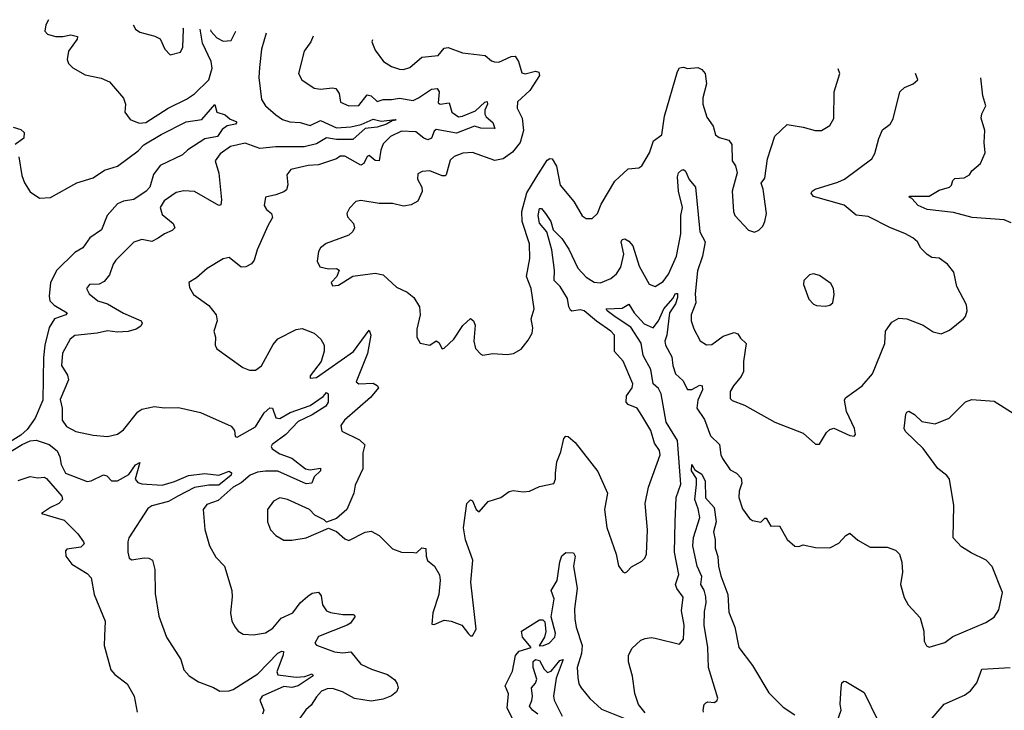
# Model space of a CAD drawing. Extents: x 1493970 to 1595317, y 729910 to 844791.
# Tile 212 of 256: x 1511013 to 1515866, y 837644 to 841051. Entities that reach past the tile are written whole.
import ezdxf

# ---------------------------------------------------------------- set-up
doc = ezdxf.new("R2010")
doc.units = 0

msp = doc.modelspace()

# ---------------------------------------------------------------- linework, layer by layer
at = {"layer": '0CON10XD'}
for points in [[(1511155.7, 841051), (1511142.2, 841025), (1511136.2, 840995), (1511150.3, 840980.3), (1511188.7, 840968.7), (1511225, 840967.5), (1511265, 840976.4), (1511298.3, 840968.3), (1511295.7, 840955), (1511253.8, 840895), (1511246.9, 840855), (1511254.2, 840835), (1511275, 840814.2), (1511335, 840778.6), (1511415, 840761.9), (1511455, 840744.2), (1511525, 840663.3), (1511534.2, 840635), (1511531.9, 840595), (1511557.9, 840557.9), (1511601.3, 840541.3), (1511635, 840543.1), (1511745, 840615.3), (1511835, 840658.7), (1511874.5, 840685), (1511944.6, 840755), (1511962.2, 840812.2), (1511956.9, 840845), (1511914.5, 840935), (1511903.1, 841004.5)], [(1511572.8, 841025), (1511584.4, 841004.4), (1511605, 840990), (1511679.3, 840969.3), (1511705, 840956), (1511728, 840905), (1511755, 840878), (1511805, 840890), (1511817.5, 840915), (1511820, 841005), (1511819.3, 841009.7)], [(1512227, 840984.3), (1512204.8, 840905), (1512194.1, 840815), (1512191.8, 840765), (1512205, 840657.1), (1512225, 840626.4), (1512275, 840580.9), (1512308.8, 840558.8), (1512345, 840546.8), (1512395, 840544.4), (1512445, 840529.8), (1512495, 840553.5), (1512575, 840518.3), (1512645, 840522.5), (1512696.5, 840533.5), (1512755, 840560.8), (1512795, 840550.3), (1512865, 840558.8), (1512868.8, 840555), (1512848, 840552), (1512821.5, 840535), (1512775, 840521.2), (1512715, 840514), (1512655, 840460.2), (1512575, 840459.3), (1512525, 840468.3), (1512475, 840439.2), (1512415, 840424), (1512275, 840424.3), (1512195.8, 840415.8), (1512125, 840441.8), (1512052.5, 840425), (1512001.1, 840388.9), (1511977.1, 840355), (1511993.8, 840293.8), (1512007.3, 840162.7), (1512005, 840137.5), (1511995, 840134.2), (1511875, 840203.9), (1511822.6, 840207.4), (1511785, 840198.9), (1511725, 840157.1), (1511705.6, 840125), (1511715, 840090.8), (1511770, 840045), (1511777.1, 840025), (1511765, 840011.4), (1511726.2, 839995), (1511695, 839973.1), (1511665, 839956.9), (1511615, 839967.5), (1511575.9, 839954.1), (1511487.5, 839865), (1511474, 839845), (1511455, 839793.3), (1511429.7, 839760.3), (1511405, 839746.2), (1511357.5, 839745), (1511342, 839725), (1511355, 839698), (1511398, 839665), (1511445, 839648.8), (1511525, 839603.8), (1511611.2, 839565), (1511616.2, 839553.8), (1511610, 839540), (1511587.5, 839525), (1511547, 839513), (1511495, 839508.9), (1511445, 839516.2), (1511395, 839504.7), (1511285, 839493.8), (1511261.9, 839475), (1511223.7, 839406.3), (1511218.6, 839345), (1511248, 839298), (1511254.3, 839275), (1511212.2, 839177.8), (1511222.5, 839135), (1511222.5, 839075), (1511244.2, 839045), (1511289, 839019), (1511375, 839001.1), (1511445, 838995.6), (1511495, 839006.6), (1511525, 839027.2), (1511595, 839117.5), (1511615, 839130), (1511677.1, 839142.9), (1511725, 839136.5), (1511795, 839137.8), (1511904.1, 839114.1), (1512055.5, 839045.5), (1512072, 839025), (1512074.3, 838994.3), (1512085, 838991.4), (1512175, 839043.3), (1512218.4, 839111.6), (1512245, 839137.3), (1512259.4, 839135), (1512275, 839086.7), (1512295, 839083.4), (1512346.4, 839113.6), (1512445, 839148.7), (1512508.4, 839191.6), (1512525, 839212.9), (1512532.9, 839205), (1512533.1, 839165), (1512521.8, 839145), (1512455, 839101.5), (1512385, 839069.3), (1512325, 839004.7), (1512256.7, 838955), (1512253.1, 838945), (1512258.1, 838935), (1512295, 838910.3), (1512355, 838887.8), (1512421.9, 838835), (1512445, 838831), (1512495, 838839.6), (1512495.3, 838825), (1512464.5, 838795.5), (1512452.1, 838765), (1512425, 838762.2), (1512285, 838824), (1512225, 838824.8), (1512185, 838818.6), (1512149.1, 838805), (1512105, 838766.5), (1512064.8, 838745), (1511990.6, 838679.4), (1511935, 838659.4), (1511917.1, 838635), (1511925.6, 838535.6), (1511948.6, 838455), (1511979.7, 838399.7), (1512022, 838355), (1512058.1, 838235), (1512060.8, 838205), (1512052, 838125), (1512058.8, 838085), (1512074.2, 838054.2), (1512090, 838035), (1512115, 838020.8), (1512165, 838017.1), (1512225, 838027.1), (1512259.8, 838050.2), (1512301.7, 838098.3), (1512358.9, 838125), (1512394.8, 838175.2), (1512432.3, 838207.7), (1512455, 838222.1), (1512485, 838228), (1512498.9, 838208.9), (1512504.7, 838164.7), (1512525.8, 838135), (1512545, 838126.4), (1512605, 838117.5), (1512656.9, 838116.9), (1512663.6, 838113.6), (1512664, 838105), (1512643.1, 838075), (1512626.3, 838063.7), (1512485, 838008), (1512467.5, 837975), (1512476.4, 837966.4), (1512565, 837932.7), (1512605, 837928.2), (1512645, 837932.7), (1512695, 837872.5), (1512746.9, 837846.9), (1512825, 837821.8), (1512861.9, 837795), (1512872.7, 837775), (1512877.5, 837755), (1512870.5, 837735), (1512845, 837716.2), (1512805, 837698.9), (1512745, 837690), (1512663.1, 837703.1), (1512604.3, 837735), (1512555, 837752.7), (1512528.9, 837751.1), (1512501.1, 837738.9), (1512475, 837711.2), (1512450.2, 837669.8), (1512423.6, 837646.4), (1512347.9, 837542.1)], [(1512459.9, 840969.8), (1512448.3, 840941.7), (1512414.4, 840895), (1512387.5, 840785), (1512403.7, 840753.7), (1512465, 840712.9), (1512495, 840708.1), (1512555, 840715.4), (1512571.7, 840711.7), (1512587.3, 840687.3), (1512594.6, 840644.6), (1512635, 840625.6), (1512685, 840627.8), (1512725, 840680.7), (1512744.8, 840674.8), (1512775, 840647.7), (1512805, 840657.2), (1512845, 840656.6), (1512885, 840664.2), (1512952.9, 840652.9), (1512979.2, 840665), (1513041.8, 840708.2), (1513071.1, 840711.1), (1513079.7, 840695), (1513075, 840641.1), (1513085, 840634.7), (1513130.3, 840640.3), (1513142.7, 840595), (1513175, 840572.5), (1513195.7, 840575), (1513258.9, 840601.1), (1513305, 840643.8), (1513317.4, 840647.4), (1513318.1, 840635), (1513304.7, 840605.3), (1513305.6, 840585), (1513311.6, 840571.6), (1513345, 840544.4), (1513355, 840514.2), (1513285, 840516.5), (1513255, 840525.2), (1513165, 840491.5), (1513065, 840509.7), (1513055, 840501.9), (1513043.2, 840466.7), (1513025, 840458.8), (1513005, 840466.2), (1512965, 840498.1), (1512895, 840500.6), (1512840.4, 840475), (1512805, 840438.5), (1512793.2, 840406.8), (1512785, 840354.5), (1512765, 840357.2), (1512735, 840381.9), (1512725, 840376), (1512709, 840341), (1512695, 840333.2), (1512615, 840377.3), (1512592.2, 840377.8), (1512575, 840364.2), (1512485, 840335.7), (1512435, 840331.5), (1512348.6, 840311.4), (1512330, 840285), (1512333.9, 840236.1), (1512327.5, 840212.5), (1512315, 840201.2), (1512275, 840186.7), (1512224.3, 840175.7), (1512217.5, 840135), (1512230, 840115), (1512254.3, 840095), (1512259.4, 840075), (1512235.5, 840034.5), (1512183.3, 839915), (1512168, 839865), (1512155, 839846.7), (1512127.3, 839832.7), (1512105, 839830), (1512045, 839878.8), (1512015, 839871.2), (1511936.8, 839823.2), (1511885, 839778), (1511846.7, 839755), (1511850.5, 839730.5), (1511870, 839695), (1511945, 839641.4), (1511981.1, 839595), (1511985.6, 839565), (1511970, 839515), (1511978, 839485), (1511976.2, 839445), (1511985, 839427.5), (1512112, 839335), (1512145, 839321.5), (1512175, 839322.5), (1512205, 839344.4), (1512261.9, 839448.1), (1512285, 839476.9), (1512375, 839522.9), (1512405, 839528.6), (1512465, 839504.2), (1512497.1, 839475), (1512513.1, 839445), (1512513.2, 839416.8), (1512499.2, 839365), (1512443.8, 839295), (1512445, 839283.3), (1512475, 839286.2), (1512657.5, 839415), (1512735, 839520), (1512744.3, 839494.3), (1512726.6, 839405), (1512671.2, 839265), (1512685, 839254.4), (1512755, 839258.5), (1512775, 839247.1), (1512781.1, 839235), (1512742, 839188), (1512613.8, 839075), (1512595, 839050), (1512600.9, 839020.9), (1512688.3, 838978.3), (1512713.6, 838953.6), (1512703.9, 838913.9), (1512703.8, 838835), (1512666.2, 838755), (1512659.2, 838715), (1512625.4, 838634.6), (1512575, 838590), (1512525, 838572.5), (1512514.1, 838584.1), (1512467, 838607), (1512441.2, 838635), (1512333.3, 838685), (1512295, 838692.5), (1512263.4, 838676.6), (1512234.4, 838635), (1512234.4, 838575), (1512249.2, 838535), (1512275, 838506), (1512315, 838483.8), (1512355, 838484), (1512424.2, 838495.8), (1512535, 838542.5), (1512575, 838526.2), (1512615, 838490), (1512635, 838482), (1512715, 838523.8), (1512745, 838528.8), (1512785, 838506.7), (1512850.3, 838440.3), (1512895, 838424), (1512955, 838423.3), (1512968.3, 838421.7), (1512994.2, 838445.8), (1513015, 838442.5), (1513015.8, 838405), (1513022.9, 838382.9), (1513056.7, 838355), (1513082.3, 838312.3), (1513086.1, 838286.1), (1513078.6, 838215), (1513048.8, 838125), (1513045, 838070), (1513055, 838067.5), (1513105, 838088.8), (1513140, 838085), (1513192.5, 838065), (1513225, 838022.5), (1513235, 838012.5), (1513245, 838012.5), (1513262.5, 838045), (1513237, 838277), (1513246.5, 838385), (1513210.8, 838485), (1513200.5, 838545), (1513216.7, 838665), (1513235, 838682.5), (1513245, 838677.5), (1513263.3, 838635), (1513277, 838623), (1513322.5, 838675), (1513385, 838694), (1513425, 838724.2), (1513445, 838729.2), (1513495, 838722.5), (1513525, 838725.8), (1513575, 838748.8), (1513645, 838763.3), (1513654, 838785), (1513654.2, 838815), (1513660.2, 838869.8), (1513680.7, 838919.3), (1513694.3, 838985.7), (1513705, 838996.7), (1513716.7, 838995), (1513750, 838965), (1513862.2, 838822.2), (1513910, 838715), (1513895.7, 838635), (1513906.6, 838546.6), (1513952.5, 838415), (1513965, 838357.5), (1513985, 838327.5), (1513995, 838323.3), (1514005, 838327.5), (1514027.7, 838352.3), (1514079.3, 838380.7), (1514094, 838395), (1514101.4, 838415), (1514107.8, 838535), (1514095.6, 838665), (1514111.9, 838745), (1514168.8, 838905), (1514165.7, 838925.7), (1514142.4, 838962.4), (1514124.1, 839025), (1514079, 839099), (1514055.6, 839135), (1514012.5, 839152.5), (1514001.5, 839165), (1514002.9, 839195), (1514031.5, 839235), (1514034.6, 839255), (1513987.1, 839367.1), (1513945, 839413.8), (1513944.7, 839495), (1513927.1, 839515), (1513855, 839564.2), (1513795.2, 839615.2), (1513775, 839619.4), (1513735, 839612.5), (1513727.8, 839617.8), (1513719.2, 839635), (1513713.6, 839675), (1513676.8, 839735), (1513647.2, 839765), (1513649, 839815), (1513635.2, 839915), (1513611.2, 840005), (1513575, 840047.1), (1513568, 840085), (1513575, 840120), (1513585, 840119.4), (1513605, 840094.5), (1513631.3, 840055), (1513641.8, 840015), (1513685, 839971.2), (1513719.8, 839919.8), (1513764.2, 839825.8), (1513805, 839780.5), (1513845, 839757.1), (1513875, 839753.8), (1513926.2, 839773.8), (1513955, 839797.8), (1513975, 839830.6), (1513991.3, 839895), (1513977.3, 839955), (1513982.9, 839967.1), (1513995, 839970.5), (1514015, 839958.2), (1514034.2, 839935), (1514065.6, 839835.6), (1514116, 839746), (1514145, 839734.6), (1514185, 839759.6), (1514210.3, 839795), (1514249.8, 839885), (1514272, 839995), (1514270.8, 840085), (1514279.8, 840125), (1514260.3, 840205), (1514254.2, 840275.8), (1514259.1, 840295), (1514275, 840309.4), (1514285, 840311.4), (1514293.6, 840303.6), (1514313.2, 840263.2), (1514344.5, 840225), (1514363.3, 840023.3), (1514365.2, 840005), (1514391.1, 839955), (1514378.2, 839885), (1514352.8, 839812.8), (1514341.9, 839698.1), (1514345.3, 839654.7), (1514323.1, 839595), (1514321.9, 839565), (1514335.6, 839525.6), (1514367.5, 839467.5), (1514397.3, 839447.3), (1514425, 839449.4), (1514480.3, 839489.7), (1514535, 839508.8), (1514551.8, 839501.8), (1514565, 839480), (1514593.8, 839453.8), (1514580, 839365), (1514579.5, 839315), (1514569.5, 839290.5), (1514530.8, 839245), (1514515, 839216.7), (1514515, 839183.3), (1514525, 839172), (1514585, 839150), (1514735, 839066), (1514875, 839011.2), (1514935, 838956.7), (1514955, 838957.5), (1514988.8, 839015), (1515005, 839030), (1515025, 839036.2), (1515105, 839000), (1515125, 838997.5), (1515132.5, 839005), (1515128, 839035), (1515088.6, 839118.6), (1515077.5, 839175), (1515083.5, 839186.5), (1515165.4, 839244.6), (1515215.5, 839304.5), (1515276.3, 839453.7), (1515280, 839515), (1515311.4, 839558.6), (1515345, 839579.2), (1515385, 839575.8), (1515465, 839543.8), (1515515, 839511.2), (1515555, 839501.2), (1515595, 839518.8), (1515663.9, 839576.1), (1515673.6, 839586.4), (1515683.3, 839615), (1515680, 839645), (1515632, 839735), (1515617.5, 839805), (1515586, 839845), (1515545, 839874.2), (1515508.8, 839878.8), (1515485, 839892), (1515455, 839923.8), (1515438, 839955), (1515415, 839974.3), (1515375, 839997.1), (1515305, 840024.4), (1515195, 840080.5), (1515135, 840086.9), (1515075.7, 840135.7), (1514925, 840178.9), (1514914.4, 840195), (1514918.6, 840205), (1514934, 840215), (1515045, 840249.2), (1515077.5, 840265), (1515212, 840365), (1515228.3, 840391.7), (1515247.1, 840465), (1515265, 840507.5), (1515303.3, 840535), (1515317.9, 840562.1), (1515350.8, 840695), (1515373.7, 840716.3), (1515416.2, 840735), (1515440, 840755), (1515427.2, 840784.9)], [(1511952.7, 841001.4), (1511955.4, 840995), (1511985, 840961.2), (1512015, 840944.5), (1512055, 840948), (1512077.9, 840993.6)], [(1512751.4, 840951.6), (1512748, 840942), (1512765, 840900), (1512805.8, 840845), (1512845, 840820), (1512885, 840806.5), (1512905, 840805.6), (1512935, 840815.6), (1512995, 840865.5), (1513075, 840874.3), (1513105, 840910.5), (1513125, 840913.8), (1513195, 840887.8), (1513307.5, 840875), (1513337.7, 840847.7), (1513352.3, 840842.3), (1513375, 840841.4), (1513435, 840870), (1513455, 840870.6), (1513471.8, 840845), (1513488.5, 840788.5), (1513505, 840783.6), (1513555, 840797.1), (1513571.7, 840791.7), (1513574.3, 840775), (1513527.8, 840702.2), (1513466.9, 840645), (1513465.6, 840615), (1513489.2, 840565), (1513495.9, 840504.1), (1513479.5, 840445), (1513442.4, 840397.6), (1513395, 840365.4), (1513355, 840357.1), (1513245, 840396.2), (1513197.7, 840392.3), (1513155, 840376.9), (1513135, 840358.6), (1513115.6, 840285), (1513109.5, 840280.5), (1513095, 840280), (1513035, 840305.8), (1512997.3, 840302.7), (1512975, 840290), (1512974, 840265), (1512994.2, 840225), (1512996.9, 840203.1), (1512975, 840156.2), (1512943, 840137), (1512905, 840131.9), (1512850, 840145), (1512784.5, 840144.5), (1512695, 840159.2), (1512670, 840155), (1512638.3, 840121.7), (1512626, 840095), (1512628, 840078), (1512658.8, 840045), (1512663.8, 840025), (1512655, 840006.7), (1512635, 839988), (1512523.6, 839946.4), (1512496.2, 839925), (1512485, 839907.5), (1512479.5, 839859.5), (1512491.9, 839831.9), (1512535, 839821.9), (1512575, 839823.8), (1512586.7, 839815), (1512575.7, 839784.3), (1512547.5, 839755), (1512555, 839737.5), (1512585, 839741.2), (1512655, 839785.8), (1512765, 839801.4), (1512805, 839792), (1512870.9, 839730.9), (1512922.5, 839707.5), (1512955, 839681.2), (1512984.2, 839634.2), (1512987.1, 839595), (1512970.8, 839525), (1512970, 839485), (1512987.5, 839455), (1513035, 839446.2), (1513065, 839467.5), (1513078.9, 839458.9), (1513095, 839427.5), (1513105, 839430), (1513153.3, 839475), (1513197, 839543), (1513235, 839577.5), (1513250, 839565), (1513257.5, 839545), (1513251.2, 839465), (1513259.5, 839429.5), (1513285, 839401.2), (1513295, 839396.2), (1513345, 839403.8), (1513415, 839398.8), (1513445.9, 839404.1), (1513485, 839426.2), (1513519.8, 839470.2), (1513538.6, 839505), (1513541.2, 839531.2), (1513534.3, 839575.7), (1513548, 839625), (1513534, 839725), (1513511.2, 839785), (1513526.6, 839873.4), (1513525.4, 839945), (1513488.8, 840055), (1513487.5, 840105), (1513513, 840197), (1513557.6, 840272.4), (1513612, 840358), (1513625, 840366.9), (1513638, 840365), (1513658.7, 840328.7), (1513677.5, 840235), (1513743.8, 840155), (1513785, 840084), (1513805, 840070.8), (1513835, 840070), (1513860.8, 840095), (1513878.8, 840141.2), (1513946.2, 840255), (1514012.5, 840315), (1514065, 840320), (1514079.5, 840330.5), (1514116.3, 840393.7), (1514136.7, 840453.3), (1514177.4, 840482.6), (1514190.7, 840575), (1514254.4, 840795.6), (1514265, 840813.3), (1514285, 840816), (1514305, 840810), (1514355, 840815.5), (1514375, 840804.5), (1514392.1, 840785), (1514398.7, 840735), (1514380.4, 840665), (1514380, 840635), (1514399.4, 840569.4), (1514431.4, 840525), (1514443, 840483), (1514460.3, 840470.3), (1514507.4, 840457.4), (1514523.3, 840435), (1514524.2, 840355), (1514540.3, 840330.3), (1514549.2, 840295), (1514524, 840205), (1514530.8, 840105), (1514538, 840085), (1514605, 840013.3), (1514635, 840002.5), (1514655, 840012.5), (1514675, 840032.5), (1514686.2, 840055), (1514694.2, 840095), (1514677.5, 840215), (1514667.5, 840245), (1514685, 840270), (1514697.8, 840365), (1514735, 840476.2), (1514796.1, 840533.9), (1514875, 840521.2), (1514934.2, 840504.2), (1514965, 840504.2), (1515005, 840528.8), (1515025, 840563.3), (1515026.9, 840695), (1515055.7, 840785), (1515047.6, 840808.5)], [(1515898.7, 840048.7), (1515865, 840063.1), (1515707.5, 840075), (1515615, 840100.4), (1515485, 840115.4), (1515441.2, 840135), (1515409.5, 840169.5), (1515397.5, 840175), (1515400, 840180), (1515495, 840180.4), (1515545, 840209.6), (1515595.8, 840225), (1515605.8, 840235), (1515611.4, 840258.6), (1515621.9, 840268.1), (1515668.6, 840271.4), (1515693.3, 840285), (1515706.2, 840305), (1515747.9, 840342.1), (1515770.5, 840395), (1515765.6, 840445), (1515768.9, 840505), (1515750.8, 840565), (1515754.2, 840585.8), (1515773.9, 840626.1), (1515759.2, 840675), (1515749.2, 840764.8)], [(1511009.2, 840375), (1511023.2, 840283.2), (1511036.7, 840246.7), (1511065, 840201.2), (1511110.3, 840170.3), (1511165, 840174.3), (1511295, 840245.6), (1511375, 840270.9), (1511431.1, 840308.9), (1511495, 840328.8), (1511596.1, 840403.9), (1511625, 840434.5), (1511710, 840485), (1511833.3, 840546.7), (1511911.1, 840558.9), (1511975, 840632.5), (1511984.3, 840594.3), (1512025, 840582), (1512050, 840560), (1512079.5, 840549.5), (1512083.3, 840545), (1512075.8, 840535), (1512035, 840528), (1512010.7, 840509.3), (1511987.5, 840475), (1511925, 840463.2), (1511841.3, 840408.7), (1511816.2, 840385), (1511705, 840331.1), (1511672.4, 840287.6), (1511653.9, 840225), (1511637.1, 840205), (1511575, 840164.6), (1511525, 840156.3), (1511495, 840142), (1511444.9, 840085.1), (1511415.6, 840014.4), (1511358.1, 839975), (1511324.4, 839925.6), (1511285, 839902.2), (1511196.4, 839815), (1511165.3, 839755), (1511157.7, 839687.7), (1511161.5, 839665), (1511182.2, 839642.2), (1511246.7, 839605), (1511241.2, 839595), (1511184.6, 839575.4), (1511157.5, 839532.5), (1511136.7, 839445), (1511130.2, 839385), (1511127.6, 839175), (1511090, 839085), (1511049.9, 839030.1), (1511018.6, 839001.4), (1510695, 838800.8)], [(1510981.3, 840521.3), (1511019.3, 840509.3), (1511034.4, 840494.4), (1511033.2, 840466.8), (1510990, 840435)], [(1514985, 839637.5), (1515005, 839642.5), (1515020, 839655), (1515026.7, 839695), (1515023.3, 839725), (1515010.5, 839750.5), (1514955, 839788.8), (1514925, 839796.7), (1514905, 839792.5), (1514877.5, 839765), (1514876.7, 839745), (1514902.7, 839672.7), (1514925, 839647.5), (1514940.7, 839640.7), (1514985, 839637.5)], [(1514232.7, 839675), (1514245, 839700.8), (1514255, 839700), (1514255, 839680), (1514245, 839649.1), (1514215.4, 839604.6), (1514202.8, 839495), (1514193, 839465), (1514196.5, 839445), (1514227.8, 839387.8), (1514231.7, 839345), (1514244.8, 839305), (1514280.8, 839270.8), (1514305, 839227.3), (1514325, 839226.9), (1514365, 839247.9), (1514376.7, 839245), (1514378.6, 839225), (1514355, 839174.3), (1514350, 839135), (1514388.8, 839078.8), (1514418.3, 838998.3), (1514462.5, 838955), (1514468.1, 838905), (1514476.4, 838886.4), (1514515, 838831.2), (1514546.2, 838815), (1514569.1, 838789.1), (1514571.4, 838765), (1514559.2, 838725), (1514557.5, 838695), (1514575, 838638.8), (1514610.5, 838590.5), (1514625, 838580), (1514665, 838573.3), (1514685, 838592.5), (1514691.7, 838591.7), (1514715, 838552.5), (1514757.5, 838555), (1514795, 838487.5), (1514833.9, 838453.9), (1514852.5, 838452.5), (1514875, 838460), (1514935, 838447.5), (1515005, 838445.7), (1515050.3, 838469.7), (1515085, 838506.2), (1515105, 838518.8), (1515144.2, 838484.2), (1515205, 838449.2), (1515288.8, 838448.8), (1515330, 838435), (1515348.8, 838415), (1515360.8, 838375), (1515364.2, 838325.8), (1515354.2, 838265.8), (1515371.7, 838201.7), (1515391.2, 838165), (1515451.2, 838101.2), (1515468.8, 838035), (1515470, 837985), (1515482.3, 837962.3), (1515495, 837956.7), (1515571.7, 837978.3), (1515612.1, 838007.9), (1515775, 838077.1), (1515816.1, 838103.9), (1515839.4, 838140.6), (1515856.5, 838225), (1515805, 838353.3), (1515775.8, 838385.8), (1515702, 838422), (1515655, 838451.2), (1515614, 838495), (1515616.2, 838655), (1515596, 838785), (1515582.7, 838802.7), (1515537.9, 838837.9), (1515465.5, 838935.5), (1515379.4, 839019.4), (1515372.7, 839035), (1515380, 839105), (1515385, 839115.7), (1515395, 839119.5), (1515423.5, 839103.5), (1515459.7, 839069.7), (1515525, 839058), (1515593.8, 839085), (1515673.8, 839166.2), (1515705, 839177.8), (1515815, 839170), (1515915, 839107.5)], [(1514095, 837632.5), (1514062.5, 837672.5), (1514045, 837727.5), (1514033.2, 837813.2), (1514014.3, 837884.3), (1514014, 837915), (1514030.5, 837949.5), (1514075, 837990), (1514095, 837998), (1514125, 838003.8), (1514145, 838000.8), (1514265, 837970), (1514284.4, 837995.6), (1514288.2, 838065), (1514275.4, 838135), (1514282.4, 838202.4), (1514251.2, 838245), (1514245.5, 838265), (1514261.9, 838315), (1514240.4, 838425), (1514244.2, 838574.2), (1514247.7, 838695), (1514270.7, 838759.3), (1514254.3, 838975), (1514199.3, 839065), (1514174, 839205), (1514161.7, 839231.7), (1514134.8, 839254.8), (1514123.1, 839325), (1514086.3, 839395), (1514075.6, 839455), (1514025, 839534.8), (1513948.2, 839585), (1513908.6, 839615), (1513903.8, 839625), (1513982.6, 839627.4), (1514015, 839647.3), (1514042.2, 839605), (1514091.5, 839551.5), (1514135, 839530.4), (1514162, 839565), (1514186.8, 839625), (1514232.7, 839675)], [(1510705, 838762.1), (1511025, 838955.7), (1511065, 838973.2), (1511095, 838977.4), (1511158.5, 838955), (1511197.5, 838925), (1511211.1, 838895), (1511217.6, 838857.6), (1511238.8, 838815), (1511345, 838773.6), (1511365, 838776.5), (1511426.8, 838806.8), (1511441.7, 838801.7), (1511465, 838776), (1511495, 838775.7), (1511551.7, 838808.3), (1511584.3, 838855), (1511605, 838866.2), (1511581.9, 838785), (1511595, 838768.5), (1511615, 838761.3), (1511715, 838755.8), (1511776.6, 838773.4), (1511845, 838802.9), (1511925, 838812.5), (1511995, 838804.5), (1512045, 838824), (1512056.1, 838816.1), (1512055.8, 838805), (1511995, 838755.4), (1511945, 838755.2), (1511875, 838743.6), (1511791.6, 838701.6), (1511746, 838674), (1511665, 838653.3), (1511645, 838639.3), (1511551.5, 838495), (1511545.7, 838475), (1511545.9, 838425), (1511552.7, 838395), (1511565, 838387.1), (1511627.1, 838397.1), (1511650, 838395), (1511667.5, 838385), (1511678.3, 838338.3), (1511681.2, 838221.2), (1511698.8, 838108.8), (1511735.8, 838005.8), (1511807.5, 837895), (1511822, 837845), (1511848.8, 837815), (1511895, 837784.2), (1511967.6, 837757.6), (1511998.6, 837738.6), (1512045, 837740), (1512065, 837746.5), (1512187.1, 837825), (1512285, 837926.4), (1512305, 837936.9), (1512313.3, 837935), (1512312.2, 837917.8), (1512280.7, 837835), (1512285, 837818.8), (1512375, 837807.3), (1512418.4, 837811.6), (1512454.1, 837824.1), (1512459.1, 837815), (1512385, 837764.8), (1512355, 837757.3), (1512315, 837761.5), (1512207.5, 837715), (1512196.2, 837695), (1512216.6, 837645), (1512209.1, 837625)], [(1514382.9, 837635), (1514380.8, 837645), (1514387, 837673), (1514395, 837682), (1514405, 837686.9), (1514435, 837682.5), (1514448.8, 837691.2), (1514454.4, 837705), (1514407.6, 837855), (1514405.1, 837955.1), (1514385.9, 838065), (1514387.5, 838132.5), (1514396.7, 838175), (1514394.5, 838205), (1514386.7, 838236.7), (1514370, 838265), (1514374.4, 838305), (1514351.6, 838355), (1514330.2, 838455), (1514333.4, 838496.6), (1514364.7, 838595), (1514357.6, 838637.6), (1514339.8, 838685), (1514347.8, 838757.8), (1514348.1, 838788.1), (1514324.6, 838825.4), (1514325, 838857.5), (1514341.1, 838831.1), (1514375, 838810), (1514391.1, 838775), (1514392.7, 838692.7), (1514435.2, 838645), (1514446.2, 838575), (1514433, 838525), (1514440.7, 838485), (1514439.8, 838445), (1514453.9, 838403.9), (1514456.8, 838355), (1514468, 838308), (1514503.2, 838215), (1514508.6, 838128.7), (1514536.9, 838055), (1514558, 837955), (1514623.8, 837865), (1514705, 837730.5), (1514775, 837660.5), (1514832.9, 837622.9)], [(1511005, 838778.8), (1511065, 838798), (1511101.4, 838791.4), (1511135, 838794.3), (1511145, 838788.6), (1511221.4, 838701.4), (1511224.5, 838685), (1511206.2, 838663.8), (1511165, 838645.4), (1511120, 838615), (1511231.7, 838581.7), (1511298.8, 838515), (1511326.7, 838475), (1511330, 838465), (1511315, 838450), (1511245, 838440), (1511239.3, 838430.7), (1511240, 838405), (1511270, 838365), (1511345, 838320), (1511365, 838297.5), (1511379.5, 838215), (1511433.7, 838083.7), (1511430.4, 838009.6), (1511430, 837965), (1511461.4, 837845), (1511481.4, 837821.4), (1511543.1, 837775), (1511578, 837715), (1511591.5, 837635)], [(1513451.8, 837585), (1513415.8, 837655), (1513422.3, 837725), (1513405.3, 837765), (1513441.9, 837838.1), (1513456.4, 837915), (1513474.4, 837935.6), (1513534.5, 837955), (1513490.8, 838005), (1513485.5, 838035), (1513575, 838090.5), (1513591.5, 838091.5), (1513601.5, 838081.5), (1513606.2, 838033.8), (1513599.6, 838005), (1513572.6, 837962.6), (1513595, 837963.5), (1513622.2, 837975), (1513650.4, 838005), (1513653.3, 838025), (1513632.5, 838105), (1513646.7, 838195), (1513632.2, 838235), (1513662.4, 838285), (1513675, 838376.7), (1513685, 838405.7), (1513705, 838423.1), (1513742.1, 838422.1), (1513750, 838405), (1513742.4, 838355), (1513761.2, 838245), (1513747.6, 838145), (1513749.3, 838095), (1513755.8, 838055), (1513784.8, 837965), (1513782.6, 837925), (1513760.5, 837855), (1513764.3, 837805.7), (1513769.4, 837775), (1513780, 837755), (1513822.1, 837702.1), (1513880.2, 837650.2), (1513995, 837604.3)], [(1513566.1, 837625), (1513540, 837645), (1513526, 837665), (1513537.8, 837692.2), (1513540.9, 837715), (1513534.6, 837755), (1513555, 837778.1), (1513561.9, 837798.1), (1513543.3, 837855), (1513543.9, 837885), (1513555, 837895.7), (1513575, 837890), (1513597.2, 837847.2), (1513615, 837831.6), (1513631.7, 837838.3), (1513675, 837890.5), (1513691.2, 837895), (1513657.2, 837802.8), (1513643.8, 837715), (1513646.7, 837695), (1513686.9, 837615)], [(1515509.4, 837605), (1515568.6, 837675), (1515670, 837720), (1515699.8, 837740.2), (1515730.7, 837779.3), (1515755, 837847.5), (1515895, 837856.5)], [(1515040, 837585), (1515062, 837645), (1515056.7, 837675), (1515061.2, 837755), (1515065, 837780), (1515075, 837787.5), (1515085, 837786.7), (1515175, 837732.5), (1515243.1, 837595)]]:
    msp.add_lwpolyline(points, dxfattribs=at)

doc.saveas('drawing.dxf')
